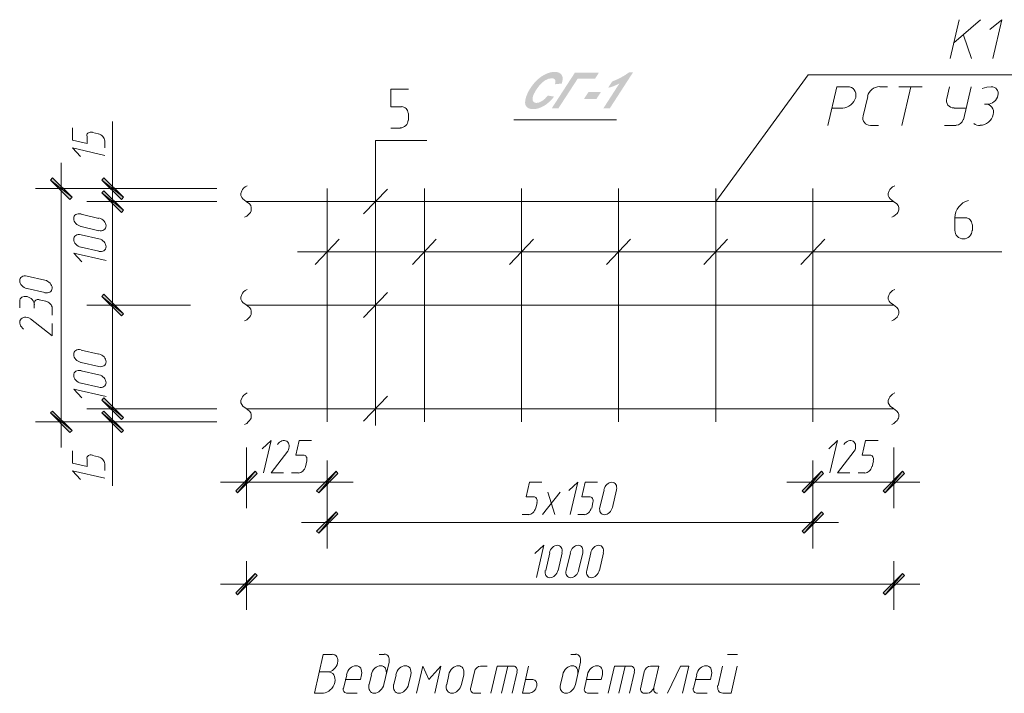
# Model space of a CAD drawing. Header units: millimetres. Extents: x 1527433 to 14789979, y -245576 to 11310.
# Tile 105 of 135: x 1997472 to 2005076, y -47543 to -42341. Entities that reach past the tile are written whole.
import ezdxf

# ---------------------------------------------------------------- set-up
doc = ezdxf.new("R2010")
doc.units = ezdxf.units.MM

msp = doc.modelspace()

# ---------------------------------------------------------------- hatches: boundary and pattern name
h = msp.add_hatch(color=7)
h.dxf.hatch_style = 2
h.paths.add_polyline_path([(2001550.399, -42926.316), (2001598.851, -42935.026), (2001580.175, -42957.049), (2001560.858, -42976.318), (2001540.901, -42992.828), (2001520.302, -43006.573), (2001499.425, -43017.385), (2001478.631, -43025.101), (2001457.919, -43029.727), (2001437.289, -43031.268), (2001416.236, -43029.355), (2001399.462, -43023.613), (2001386.967, -43014.036), (2001378.75, -43000.62), (2001375.092, -42983.547), (2001376.27, -42963.007), (2001382.285, -42939.004), (2001393.137, -42911.544), (2001404.763, -42888.361), (2001418.135, -42866.186), (2001433.243, -42845.013), (2001450.078, -42824.838), (2001468.083, -42806.349), (2001486.72, -42790.159), (2001505.997, -42776.275), (2001525.925, -42764.7), (2001545.925, -42755.584), (2001565.419, -42749.073), (2001584.417, -42745.166), (2001602.93, -42743.864), (2001621.762, -42745.373), (2001637.257, -42749.9), (2001649.423, -42757.445), (2001658.272, -42768.007), (2001663.625, -42781.175), (2001665.382, -42796.533), (2001663.543, -42814.082), (2001658.106, -42833.822), (2001605.906, -42839.169), (2001608.481, -42827.884), (2001609.344, -42818.258), (2001608.503, -42810.295), (2001605.961, -42804.002), (2001601.733, -42799.227), (2001595.909, -42795.816), (2001588.482, -42793.77), (2001579.448, -42793.088), (2001557.006, -42796.712), (2001532.705, -42807.529), (2001520.105, -42815.736), (2001507.521, -42825.968), (2001494.947, -42838.225), (2001482.379, -42852.509), (2001460.082, -42883.094), (2001443.408, -42913.638), (2001437.153, -42929.381), (2001433.596, -42943.211), (2001432.726, -42955.14), (2001434.533, -42965.177), (2001438.637, -42973.135), (2001444.669, -42978.82), (2001452.633, -42982.23), (2001462.535, -42983.367), (2001483.447, -42979.77), (2001505.971, -42968.98), (2001528.743, -42951.121)])
h = msp.add_hatch(color=7)
h.dxf.hatch_style = 2
h.paths.add_polyline_path([(2001760.449, -42748.605), (2001945.823, -42748.605), (2001916.168, -42795.017), (2001781.947, -42795.017), (2001631.575, -43026.362), (2001580.257, -43026.362)])
h = msp.add_hatch(color=7)
h.dxf.hatch_style = 2
h.paths.add_polyline_path([(2002016.033, -42866.84), (2002047.398, -42818.333), (2002084.79, -42802.365), (2002119.159, -42785.136), (2002150.5, -42766.647), (2002178.807, -42746.896), (2002208.959, -42746.896), (2002028.601, -43026.362), (2001978.826, -43026.362), (2002103.07, -42833.822), (2002081.58, -42844.378), (2002058.146, -42853.942), (2002035.415, -42861.714)])
h = msp.add_hatch(color=7)
h.dxf.hatch_style = 2
h.paths.add_polyline_path([(2001864.2, -42899.968), (2001960.167, -42899.968), (2001926.267, -42952.444), (2001830.356, -42952.444)])
h = msp.add_hatch(color=7)
h.paths.add_polyline_path([(1997859.483, -43729.095), (1997876.417, -43712.162), (1997709.2, -43578.812)])
h.paths.add_polyline_path([(1997876.417, -43712.162), (1997709.2, -43578.812), (1997726.133, -43561.879)])
h = msp.add_hatch(color=7)
h.paths.add_polyline_path([(1998257.417, -43729.095), (1998272.233, -43712.162), (1998107.133, -43578.812)])
h.paths.add_polyline_path([(1998272.233, -43712.162), (1998107.133, -43578.812), (1998121.95, -43561.879)])
h = msp.add_hatch(color=7)
h.paths.add_polyline_path([(1998121.95, -43663.479), (1998107.133, -43678.295), (1998272.233, -43811.645)])
h.paths.add_polyline_path([(1998107.133, -43678.295), (1998272.233, -43811.645), (1998257.417, -43828.579)])
h = msp.add_hatch(color=7)
h.paths.add_polyline_path([(1998257.417, -43828.579), (1998272.233, -43811.645), (1998107.133, -43678.295)])
h.paths.add_polyline_path([(1998272.233, -43811.645), (1998107.133, -43678.295), (1998121.95, -43663.479)])
h = msp.add_hatch(color=7)
h.paths.add_polyline_path([(1998121.95, -44461.462), (1998107.133, -44478.395), (1998272.233, -44611.745)])
h.paths.add_polyline_path([(1998107.133, -44478.395), (1998272.233, -44611.745), (1998257.417, -44628.679)])
h = msp.add_hatch(color=7)
h.paths.add_polyline_path([(1998257.417, -44628.679), (1998272.233, -44611.745), (1998107.133, -44478.395)])
h.paths.add_polyline_path([(1998272.233, -44611.745), (1998107.133, -44478.395), (1998121.95, -44461.462)])
h = msp.add_hatch(color=7)
h.paths.add_polyline_path([(1998121.95, -45261.562), (1998107.133, -45278.495), (1998272.233, -45411.845)])
h.paths.add_polyline_path([(1998107.133, -45278.495), (1998272.233, -45411.845), (1998257.417, -45428.779)])
h = msp.add_hatch(color=7)
h.paths.add_polyline_path([(1998257.417, -45428.779), (1998272.233, -45411.845), (1998107.133, -45278.495)])
h.paths.add_polyline_path([(1998272.233, -45411.845), (1998107.133, -45278.495), (1998121.95, -45261.562)])
h = msp.add_hatch(color=7)
h.paths.add_polyline_path([(1997726.133, -45363.162), (1997709.2, -45377.979), (1997876.417, -45513.445)])
h.paths.add_polyline_path([(1997709.2, -45377.979), (1997876.417, -45513.445), (1997859.483, -45528.262)])
h = msp.add_hatch(color=7)
h.paths.add_polyline_path([(1998121.95, -45363.162), (1998107.133, -45377.979), (1998272.233, -45513.445)])
h.paths.add_polyline_path([(1998107.133, -45377.979), (1998272.233, -45513.445), (1998257.417, -45528.262)])
h = msp.add_hatch(color=7)
h.paths.add_polyline_path([(1999305.167, -45845.762), (1999290.35, -45828.829), (1999154.883, -45996.045)])
h.paths.add_polyline_path([(1999290.35, -45828.829), (1999154.883, -45996.045), (1999140.067, -45979.112)])
h = msp.add_hatch(color=7)
h.paths.add_polyline_path([(1999764.483, -45979.112), (1999781.417, -45996.045), (1999914.767, -45828.829)])
h.paths.add_polyline_path([(1999781.417, -45996.045), (1999914.767, -45828.829), (1999929.583, -45845.762)])
h = msp.add_hatch(color=7)
h.paths.add_polyline_path([(2003680.317, -45845.762), (2003665.5, -45828.829), (2003530.033, -45996.045)])
h.paths.add_polyline_path([(2003665.5, -45828.829), (2003530.033, -45996.045), (2003515.217, -45979.112)])
h = msp.add_hatch(color=7)
h.paths.add_polyline_path([(2004139.633, -45979.112), (2004156.567, -45996.045), (2004289.917, -45828.829)])
h.paths.add_polyline_path([(2004156.567, -45996.045), (2004289.917, -45828.829), (2004304.733, -45845.762)])
h = msp.add_hatch(color=7)
h.paths.add_polyline_path([(1999929.583, -46156.912), (1999914.767, -46142.095), (1999781.417, -46307.195)])
h.paths.add_polyline_path([(1999914.767, -46142.095), (1999781.417, -46307.195), (1999764.483, -46290.262)])
h = msp.add_hatch(color=7)
h.paths.add_polyline_path([(2003515.217, -46290.262), (2003530.033, -46307.195), (2003665.5, -46142.095)])
h.paths.add_polyline_path([(2003530.033, -46307.195), (2003665.5, -46142.095), (2003680.317, -46156.912)])
h = msp.add_hatch(color=7)
h.paths.add_polyline_path([(1999305.167, -46633.162), (1999290.35, -46618.345), (1999154.883, -46783.445)])
h.paths.add_polyline_path([(1999290.35, -46618.345), (1999154.883, -46783.445), (1999140.067, -46766.512)])
h = msp.add_hatch(color=7)
h.paths.add_polyline_path([(2004139.633, -46766.512), (2004156.567, -46783.445), (2004289.917, -46618.345)])
h.paths.add_polyline_path([(2004156.567, -46783.445), (2004289.917, -46618.345), (2004304.733, -46633.162)])

# ---------------------------------------------------------------- linework, layer by layer
at = {"color": 7, "lineweight": 0}
for points in [[(2004658.217, -42641.129), (2004728.067, -42340.562)], [(2004685.733, -42520.479), (2004893.167, -42340.562)], [(2004988.417, -42641.129), (2005058.267, -42340.562), (2004965.133, -42416.762)], [(2004759.817, -42461.212), (2004823.317, -42641.129)], [(2006571.683, -42766.012), (2003561.783, -42766.012), (2002848.467, -43746.029)], [(2000420.65, -43013.662), (2000338.1, -43013.662), (2000338.1, -42878.195), (2000473.567, -42878.195)], [(2003866.583, -42859.145), (2003784.033, -42859.145), (2003714.183, -43157.595)], [(2003827.489, -43022.644), (2003844.402, -43020.964), (2003860.902, -43016.174), (2003876.583, -43008.602), (2003891.038, -42998.579), (2003903.861, -42986.434), (2003914.647, -42972.498), (2003922.989, -42957.101), (2003928.482, -42940.572), (2003930.642, -42924.047), (2003929.427, -42908.657), (2003925.091, -42894.733), (2003917.887, -42882.604), (2003908.069, -42872.6), (2003895.889, -42865.05), (2003881.602, -42860.283), (2003865.461, -42858.63)], [(2004111.203, -42857.523), (2004095.812, -42859.011), (2004080.805, -42863.333), (2004066.551, -42870.191), (2004053.418, -42879.284), (2004041.775, -42890.314), (2004031.992, -42902.981), (2004024.436, -42916.984), (2004019.478, -42932.025)], [(2004114.233, -42859.145), (2004173.5, -42859.145)], [(2004262.4, -42859.145), (2004442.317, -42859.145)], [(2004353.417, -42859.145), (2004283.567, -43157.595)], [(2004653.983, -42859.145), (2004632.817, -42948.045)], [(2004759.817, -43113.145), (2004819.083, -42859.145)], [(2004975.492, -42858.33), (2004940.15, -42862.615), (2004904.756, -42873.26)], [(2004944.671, -42993.108), (2004958.54, -42991.812), (2004972.054, -42987.958), (2004984.883, -42981.814), (2004996.694, -42973.65), (2005007.155, -42963.735), (2005015.936, -42952.338), (2005022.705, -42939.728), (2005027.129, -42926.174), (2005028.82, -42912.606), (2005027.747, -42899.955), (2005024.12, -42888.493), (2005018.148, -42878.491), (2005010.043, -42870.222), (2005000.012, -42863.958), (2004988.265, -42859.971), (2004975.013, -42858.533)], [(2004021.1, -42933.229), (2003987.233, -43083.512)], [(2004631.195, -42946.842), (2004629.269, -42961.889), (2004630.413, -42975.91), (2004634.395, -42988.603), (2004640.982, -42999.668), (2004649.944, -43008.804), (2004661.05, -43015.711), (2004674.066, -43020.088), (2004688.763, -43021.634)], [(2000471.45, -43063.404), (2000470.396, -43052.952), (2000467.375, -43043.218), (2000462.593, -43034.409), (2000456.261, -43026.734), (2000448.586, -43020.402), (2000439.777, -43015.621), (2000430.043, -43012.599), (2000419.592, -43011.545)], [(2003745.933, -43024.245), (2003828.483, -43024.245)], [(2004689.967, -43024.245), (2004780.983, -43024.245)], [(2004890.056, -43155.994), (2004906.969, -43154.314), (2004923.469, -43149.524), (2004939.149, -43141.952), (2004953.604, -43131.929), (2004966.428, -43119.784), (2004977.214, -43105.848), (2004985.556, -43090.451), (2004991.048, -43073.922), (2004993.208, -43057.397), (2004991.994, -43042.007), (2004987.658, -43028.083), (2004980.454, -43015.954), (2004970.635, -43005.95), (2004958.456, -42998.4), (2004944.169, -42993.633), (2004928.027, -42991.98)], [(2004922.8, -42992.495), (2004943.967, -42992.495)], [(2000411.125, -43176.645), (2000423.283, -43175.42), (2000434.606, -43171.905), (2000444.853, -43166.343), (2000453.781, -43158.977), (2000461.147, -43150.049), (2000466.709, -43139.801), (2000470.224, -43128.478), (2000471.45, -43116.32)], [(2000473.567, -43117.379), (2000473.567, -43064.462)], [(2001288.483, -43115.262), (2002080.117, -43115.262)], [(2003985.611, -43082.309), (2003983.686, -43097.356), (2003984.83, -43111.376), (2003988.811, -43124.069), (2003995.399, -43135.135), (2004004.361, -43144.271), (2004015.466, -43151.178), (2004028.483, -43155.555), (2004043.18, -43157.101)], [(2004703.923, -43156.244), (2004721.927, -43152.697), (2004738.188, -43143.171), (2004750.953, -43129.093), (2004758.466, -43111.889)], [(1997992.833, -43240.145), (1997992.833, -43297.295), (1997878.533, -43271.895), (1997878.533, -43176.645)], [(1998189.683, -43644.429), (1998189.683, -43125.845)], [(2000338.1, -43178.762), (2000412.183, -43178.762)], [(2004044.383, -43157.595), (2004103.65, -43157.595)], [(2004613.767, -43157.595), (2004704.783, -43157.595)], [(2004841.262, -43143.036), (2004852.036, -43149.557), (2004863.967, -43154.262), (2004876.868, -43157.094), (2004890.554, -43157.997)], [(1998033.895, -43210.056), (1998024.948, -43208.714), (1998016.623, -43208.94), (1998009.097, -43210.624), (1998002.55, -43213.659), (1997997.158, -43217.934), (1997993.099, -43223.341), (1997990.551, -43229.772), (1997989.692, -43237.117)], [(1998079.617, -43223.212), (1998035.167, -43212.629)], [(1998128.802, -43276.466), (1998127.692, -43267.724), (1998124.68, -43259.11), (1998119.972, -43250.841), (1998113.771, -43243.137), (1998106.281, -43236.215), (1998097.705, -43230.292), (1998088.248, -43225.586), (1998078.113, -43222.315)], [(1998130.417, -43388.312), (1997878.533, -43331.162), (1997942.033, -43396.779)], [(1998130.417, -43329.045), (1998130.417, -43276.129)], [(2000219.567, -45475.345), (2000219.567, -43274.012), (2000615.383, -43274.012)], [(1997791.75, -43445.462), (1997791.75, -45644.679)], [(1998189.683, -43746.029), (1998189.683, -43445.462)], [(1998189.683, -43544.945), (1998189.683, -44745.095)], [(1998179.1, -43644.429), (1997592.783, -43644.429)], [(1998693.45, -43644.429), (1997990.717, -43644.429)], [(1998280.7, -43644.429), (1998994.017, -43644.429)], [(1999228.967, -43623.262), (1999214.15, -43631.729), (1999201.45, -43642.312), (1999192.983, -43652.895), (1999186.633, -43663.479), (1999180.283, -43682.529), (1999180.283, -43699.462), (1999186.633, -43714.279), (1999195.1, -43724.862), (1999220.5, -43743.912), (1999245.9, -43762.962), (1999256.483, -43775.662), (1999260.717, -43790.479), (1999260.717, -43809.529), (1999258.6, -43817.995), (1999254.367, -43828.579), (1999245.9, -43837.045), (1999237.433, -43847.629), (1999224.733, -43858.212), (1999207.8, -43866.679)], [(1999847.033, -45445.712), (1999847.033, -43644.429)], [(2000312.7, -43648.662), (2000126.433, -43841.279)], [(2000598.45, -45445.712), (2000598.45, -43644.429)], [(2001347.75, -45445.712), (2001347.75, -43644.429)], [(2002097.05, -45445.712), (2002097.05, -43644.429)], [(2002848.467, -45445.712), (2002848.467, -43644.429)], [(2003597.767, -45445.712), (2003597.767, -43644.429)], [(2004230.65, -43623.262), (2004213.717, -43631.729), (2004203.133, -43642.312), (2004192.55, -43652.895), (2004186.2, -43663.479), (2004179.85, -43682.529), (2004179.85, -43699.462), (2004186.2, -43714.279), (2004194.667, -43724.862), (2004220.067, -43743.912), (2004245.467, -43762.962), (2004256.05, -43775.662), (2004262.4, -43790.479), (2004262.4, -43809.529), (2004258.167, -43817.995), (2004253.933, -43828.579), (2004247.583, -43837.045), (2004237, -43847.629), (2004224.3, -43858.212), (2004207.367, -43866.679)], [(1998693.45, -43746.029), (1997990.717, -43746.029)], [(1998693.45, -43746.029), (1997990.717, -43746.029)], [(1998280.7, -43746.029), (1998994.017, -43746.029)], [(1999222.617, -43746.029), (2004222.183, -43746.029)], [(2004798.836, -43736.424), (2004776.97, -43744.46), (2004757.08, -43755.693), (2004739.432, -43769.778), (2004724.297, -43786.369), (2004711.941, -43805.123), (2004702.634, -43825.694), (2004696.642, -43847.738), (2004694.235, -43870.909)], [(1997945.549, -43840.43), (1997934.146, -43838.842), (1997923.512, -43839.27), (1997913.876, -43841.571), (1997905.466, -43845.601), (1997898.511, -43851.216), (1997893.239, -43858.273), (1997889.881, -43866.628), (1997888.663, -43876.138), (1997889.743, -43886.166), (1997892.974, -43896.009), (1997898.13, -43905.42), (1997904.984, -43914.153), (1997913.311, -43921.961), (1997922.885, -43928.599), (1997933.479, -43933.82), (1997944.868, -43937.377)], [(1998083.85, -43875.145), (1997946.267, -43843.395)], [(1998082.451, -43969.127), (1998093.854, -43970.715), (1998104.488, -43970.287), (1998114.124, -43967.986), (1998122.534, -43963.956), (1998129.489, -43958.341), (1998134.761, -43951.284), (1998138.119, -43942.929), (1998139.337, -43933.419), (1998138.257, -43923.391), (1998135.026, -43913.548), (1998129.87, -43904.137), (1998123.016, -43895.404), (1998114.689, -43887.596), (1998105.115, -43880.958), (1998094.521, -43875.738), (1998083.132, -43872.18)], [(2004694.2, -43870.912), (2004694.2, -43968.279)], [(2004776.75, -43870.912), (2004694.2, -43870.912)], [(2004827.55, -43922.77), (2004826.496, -43912.319), (2004823.475, -43902.585), (2004818.693, -43893.776), (2004812.361, -43886.101), (2004804.686, -43879.769), (2004795.877, -43874.987), (2004786.143, -43871.966), (2004775.692, -43870.912)], [(1997946.267, -43938.645), (1998083.85, -43970.395)], [(2004829.667, -43968.279), (2004829.667, -43923.829)], [(1997945.549, -44001.297), (1997934.146, -43999.709), (1997923.512, -44000.137), (1997913.876, -44002.438), (1997905.466, -44006.468), (1997898.511, -44012.083), (1997893.239, -44019.14), (1997889.881, -44027.495), (1997888.663, -44037.004), (1997889.743, -44047.033), (1997892.974, -44056.876), (1997898.13, -44066.287), (1997904.984, -44075.019), (1997913.311, -44082.828), (1997922.885, -44089.466), (1997933.479, -44094.686), (1997944.868, -44098.244)], [(1998083.85, -44033.895), (1997946.267, -44002.145)], [(2004694.2, -43967.22), (2004695.555, -43980.658), (2004699.44, -43993.173), (2004705.587, -44004.499), (2004713.729, -44014.367), (2004723.596, -44022.508), (2004734.922, -44028.656), (2004747.438, -44032.541), (2004760.875, -44033.895), (2004774.312, -44032.541), (2004786.828, -44028.656), (2004798.154, -44022.508), (2004808.021, -44014.367), (2004816.163, -44004.499), (2004822.31, -43993.173), (2004826.195, -43980.658), (2004827.55, -43967.22)], [(1997946.267, -44097.395), (1998083.85, -44129.145)], [(1998082.451, -44129.994), (1998093.854, -44131.582), (1998104.488, -44131.154), (1998114.124, -44128.853), (1998122.534, -44124.823), (1998129.489, -44119.208), (1998134.761, -44112.151), (1998138.119, -44103.796), (1998139.337, -44094.286), (1998138.257, -44084.258), (1998135.026, -44074.415), (1998129.87, -44065.004), (1998123.016, -44056.271), (1998114.689, -44048.463), (1998105.115, -44041.825), (1998094.521, -44036.604), (1998083.132, -44033.047)], [(1999940.167, -44036.012), (1999753.9, -44230.745)], [(2000689.467, -44036.012), (2000505.317, -44230.745)], [(2001440.883, -44036.012), (2001254.617, -44230.745)], [(2002190.183, -44036.012), (2002003.917, -44230.745)], [(2002939.483, -44036.012), (2002755.333, -44230.745)], [(2003690.9, -44036.012), (2003504.633, -44230.745)], [(1998138.883, -44201.112), (1997889.117, -44143.962), (1997952.617, -44211.695)], [(1999616.317, -44133.379), (2005056.15, -44133.379)], [(1997528.566, -44320.913), (1997517.163, -44319.325), (1997506.529, -44319.754), (1997496.893, -44322.054), (1997488.482, -44326.084), (1997481.527, -44331.699), (1997476.256, -44338.756), (1997472.897, -44347.111), (1997471.68, -44356.621), (1997472.76, -44366.65), (1997475.991, -44376.492), (1997481.146, -44385.903), (1997488.001, -44394.636), (1997496.328, -44402.445), (1997505.901, -44409.082), (1997516.495, -44414.303), (1997527.884, -44417.861)], [(1997666.867, -44353.512), (1997529.283, -44321.762)], [(1997665.468, -44449.611), (1997676.87, -44451.198), (1997687.504, -44450.77), (1997697.141, -44448.469), (1997705.551, -44444.44), (1997712.506, -44438.825), (1997717.777, -44431.768), (1997721.136, -44423.412), (1997722.353, -44413.903), (1997721.273, -44403.874), (1997718.042, -44394.031), (1997712.887, -44384.621), (1997706.033, -44375.888), (1997697.706, -44368.079), (1997688.132, -44361.442), (1997677.538, -44356.221), (1997666.149, -44352.663)], [(1998189.683, -44345.045), (1998189.683, -45545.195)], [(1997584.77, -44540.903), (1997583.69, -44530.874), (1997580.459, -44521.031), (1997575.303, -44511.621), (1997568.449, -44502.888), (1997560.122, -44495.079), (1997550.549, -44488.442), (1997539.955, -44483.221), (1997528.566, -44479.663), (1997517.163, -44478.075), (1997506.529, -44478.504), (1997496.893, -44480.804), (1997488.482, -44484.834), (1997481.527, -44490.449), (1997476.256, -44497.506), (1997472.897, -44505.861), (1997471.68, -44515.371)], [(1997529.283, -44417.012), (1997666.867, -44448.762)], [(1999228.967, -44423.362), (1999214.15, -44431.829), (1999201.45, -44442.412), (1999192.983, -44452.995), (1999186.633, -44463.579), (1999180.283, -44482.629), (1999180.283, -44499.562), (1999186.633, -44514.379), (1999195.1, -44524.962), (1999220.5, -44544.012), (1999245.9, -44563.062), (1999256.483, -44575.762), (1999260.717, -44590.579), (1999260.717, -44607.512), (1999258.6, -44618.095), (1999254.367, -44628.679), (1999245.9, -44637.145), (1999237.433, -44647.729), (1999224.733, -44658.312), (1999207.8, -44666.779)], [(2000312.7, -44448.762), (2000126.433, -44641.379)], [(2004230.65, -44423.362), (2004213.717, -44431.829), (2004203.133, -44442.412), (2004192.55, -44452.995), (2004186.2, -44463.579), (2004179.85, -44482.629), (2004179.85, -44499.562), (2004186.2, -44514.379), (2004194.667, -44524.962), (2004220.067, -44544.012), (2004245.467, -44563.062), (2004256.05, -44575.762), (2004262.4, -44590.579), (2004262.4, -44607.512), (2004258.167, -44618.095), (2004253.933, -44628.679), (2004247.583, -44637.145), (2004237, -44647.729), (2004224.3, -44658.312), (2004207.367, -44666.779)], [(1997472.133, -44516.495), (1997472.133, -44565.179)], [(1997584.317, -44527.079), (1997584.317, -44569.412)], [(1997622.133, -44502.137), (1997607.685, -44501.614), (1997595.77, -44506.043), (1997587.602, -44514.639), (1997584.396, -44526.612)], [(1997673.217, -44514.379), (1997622.417, -44503.795)], [(1997722.402, -44567.633), (1997721.292, -44558.89), (1997718.28, -44550.276), (1997713.572, -44542.008), (1997707.371, -44534.304), (1997699.881, -44527.381), (1997691.305, -44521.458), (1997681.848, -44516.752), (1997671.713, -44513.481)], [(1998790.817, -44546.129), (1997990.717, -44546.129)], [(1998790.817, -44546.129), (1997990.717, -44546.129)], [(1999222.617, -44546.129), (2004222.183, -44546.129)], [(1997721.9, -44622.329), (1997721.9, -44569.412)], [(1997553.274, -44649.343), (1997542.31, -44644.026), (1997531.206, -44640.594), (1997520.245, -44639.015), (1997509.711, -44639.256), (1997499.889, -44641.287), (1997491.063, -44645.075), (1997483.517, -44650.589), (1997477.535, -44657.797), (1997473.564, -44666.274), (1997471.797, -44675.435), (1997472.143, -44685.011), (1997474.507, -44694.731), (1997478.798, -44704.328), (1997484.922, -44713.53), (1997492.786, -44722.068), (1997502.298, -44729.673)], [(1997554.683, -44651.962), (1997721.9, -44781.079), (1997721.9, -44685.829)], [(1997945.549, -44890.297), (1997934.146, -44888.709), (1997923.512, -44889.137), (1997913.876, -44891.438), (1997905.466, -44895.468), (1997898.511, -44901.083), (1997893.239, -44908.14), (1997889.881, -44916.495), (1997888.663, -44926.004), (1997889.743, -44936.033), (1997892.974, -44945.876), (1997898.13, -44955.287), (1997904.984, -44964.019), (1997913.311, -44971.828), (1997922.885, -44978.466), (1997933.479, -44983.686), (1997944.868, -44987.244)], [(1998083.85, -44925.012), (1997946.267, -44893.262)], [(1998082.451, -45018.994), (1998093.854, -45020.582), (1998104.488, -45020.154), (1998114.124, -45017.853), (1998122.534, -45013.823), (1998129.489, -45008.208), (1998134.761, -45001.151), (1998138.119, -44992.796), (1998139.337, -44983.286), (1998138.257, -44973.258), (1998135.026, -44963.415), (1998129.87, -44954.004), (1998123.016, -44945.271), (1998114.689, -44937.463), (1998105.115, -44930.825), (1998094.521, -44925.604), (1998083.132, -44922.047)], [(1997946.267, -44988.512), (1998083.85, -45020.262)], [(1997945.549, -45051.163), (1997934.146, -45049.575), (1997923.512, -45050.004), (1997913.876, -45052.304), (1997905.466, -45056.334), (1997898.511, -45061.949), (1997893.239, -45069.006), (1997889.881, -45077.361), (1997888.663, -45086.871), (1997889.743, -45096.9), (1997892.974, -45106.742), (1997898.13, -45116.153), (1997904.984, -45124.886), (1997913.311, -45132.695), (1997922.885, -45139.332), (1997933.479, -45144.553), (1997944.868, -45148.111)], [(1998083.85, -45083.762), (1997946.267, -45052.012)], [(1998082.451, -45179.861), (1998093.854, -45181.448), (1998104.488, -45181.02), (1998114.124, -45178.719), (1998122.534, -45174.69), (1998129.489, -45169.075), (1998134.761, -45162.018), (1998138.119, -45153.662), (1998139.337, -45144.153), (1998138.257, -45134.124), (1998135.026, -45124.281), (1998129.87, -45114.871), (1998123.016, -45106.138), (1998114.689, -45098.329), (1998105.115, -45091.692), (1998094.521, -45086.471), (1998083.132, -45082.913)], [(1997946.267, -45147.262), (1998083.85, -45179.012)], [(1998189.683, -45145.145), (1998189.683, -45445.712), (1998189.683, -45941.012)], [(1998138.883, -45250.979), (1997889.117, -45193.829), (1997952.617, -45261.562)], [(1999228.967, -45223.462), (1999214.15, -45231.929), (1999201.45, -45242.512), (1999192.983, -45253.095), (1999186.633, -45263.679), (1999180.283, -45282.729), (1999180.283, -45299.662), (1999186.633, -45312.362), (1999195.1, -45325.062), (1999220.5, -45344.112), (1999245.9, -45363.162), (1999256.483, -45375.862), (1999260.717, -45390.679), (1999260.717, -45407.612), (1999258.6, -45418.195), (1999254.367, -45426.662), (1999245.9, -45437.245), (1999237.433, -45447.829), (1999224.733, -45458.412), (1999207.8, -45466.879)], [(2004230.65, -45223.462), (2004213.717, -45231.929), (2004203.133, -45242.512), (2004192.55, -45253.095), (2004186.2, -45263.679), (2004179.85, -45282.729), (2004179.85, -45299.662), (2004186.2, -45312.362), (2004194.667, -45325.062), (2004220.067, -45344.112), (2004245.467, -45363.162), (2004256.05, -45375.862), (2004262.4, -45390.679), (2004262.4, -45407.612), (2004258.167, -45418.195), (2004253.933, -45426.662), (2004247.583, -45437.245), (2004237, -45447.829), (2004224.3, -45458.412), (2004207.367, -45466.879)], [(2000312.7, -45248.862), (2000126.433, -45441.479)], [(1998693.45, -45346.229), (1997990.717, -45346.229)], [(1998693.45, -45346.229), (1997990.717, -45346.229)], [(1998280.7, -45346.229), (1998994.017, -45346.229)], [(1999222.617, -45346.229), (2004222.183, -45346.229)], [(1998179.1, -45445.712), (1997592.783, -45445.712)], [(1998693.45, -45445.712), (1997990.717, -45445.712)], [(1998280.7, -45445.712), (1998994.017, -45445.712)], [(1999353.85, -45841.529), (1999413.117, -45591.762), (1999345.383, -45655.262)], [(1999542.736, -45672.903), (1999548.053, -45661.939), (1999551.485, -45650.834), (1999553.064, -45639.873), (1999552.823, -45629.34), (1999550.792, -45619.518), (1999547.004, -45610.692), (1999541.49, -45603.146), (1999534.282, -45597.164), (1999525.805, -45593.193), (1999516.644, -45591.426), (1999507.068, -45591.771), (1999497.347, -45594.136), (1999487.751, -45598.427), (1999478.549, -45604.551), (1999470.011, -45612.415), (1999462.406, -45621.927)], [(1999662.883, -45703.945), (1999603.617, -45703.945), (1999629.017, -45591.762), (1999726.383, -45591.762)], [(2003729, -45841.529), (2003788.267, -45591.762), (2003720.533, -45655.262)], [(2003917.886, -45672.903), (2003923.203, -45661.939), (2003926.635, -45650.834), (2003928.214, -45639.873), (2003927.973, -45629.34), (2003925.942, -45619.518), (2003922.154, -45610.692), (2003916.64, -45603.146), (2003909.432, -45597.164), (2003900.955, -45593.193), (2003891.794, -45591.426), (2003882.218, -45591.771), (2003872.497, -45594.136), (2003862.901, -45598.427), (2003853.699, -45604.551), (2003845.161, -45612.415), (2003837.556, -45621.927)], [(2004038.033, -45703.945), (2003978.767, -45703.945), (2004004.167, -45591.762), (2004101.533, -45591.762)], [(1997992.833, -45733.579), (1997992.833, -45790.729), (1997878.533, -45765.329), (1997878.533, -45670.079)], [(1998033.895, -45703.489), (1998024.948, -45702.147), (1998016.623, -45702.373), (1998009.097, -45704.058), (1998002.55, -45707.092), (1997997.158, -45711.367), (1997993.099, -45716.775), (1997990.551, -45723.205), (1997989.692, -45730.55)], [(1999222.617, -45644.679), (1999222.617, -46112.462)], [(1999542.233, -45674.312), (1999413.117, -45841.529), (1999508.367, -45841.529)], [(1999688.74, -45747.123), (1999690.081, -45738.176), (1999689.855, -45729.851), (1999688.171, -45722.326), (1999685.137, -45715.779), (1999680.861, -45710.387), (1999675.454, -45706.328), (1999669.023, -45703.78), (1999661.678, -45702.92)], [(2003917.383, -45674.312), (2003788.267, -45841.529), (2003883.517, -45841.529)], [(2004063.89, -45747.123), (2004065.231, -45738.176), (2004065.005, -45729.851), (2004063.321, -45722.326), (2004060.287, -45715.779), (2004056.011, -45710.387), (2004050.604, -45706.328), (2004044.173, -45703.78), (2004036.828, -45702.92)], [(2004222.183, -45644.679), (2004222.183, -46112.462)], [(1998079.617, -45716.645), (1998035.167, -45706.062)], [(1998128.802, -45769.9), (1998127.692, -45761.157), (1998124.68, -45752.543), (1998119.972, -45744.275), (1998113.771, -45736.571), (1998106.281, -45729.648), (1998097.705, -45723.725), (1998088.248, -45719.019), (1998078.113, -45715.748)], [(1998130.417, -45822.479), (1998130.417, -45769.562)], [(1999679.817, -45792.845), (1999690.4, -45748.395)], [(1999847.033, -45746.279), (1999847.033, -46112.462)], [(1999847.033, -45746.279), (1999847.033, -46423.612)], [(2003597.767, -45746.279), (2003597.767, -46423.612)], [(2003597.767, -45746.279), (2003597.767, -46112.462)], [(2004054.967, -45792.845), (2004065.55, -45748.395)], [(1998130.417, -45881.745), (1997878.533, -45824.595), (1997942.033, -45892.329)], [(1999571.867, -45841.529), (1999624.783, -45841.529)], [(1999624.446, -45842.031), (1999633.188, -45840.92), (1999641.802, -45837.909), (1999650.071, -45833.201), (1999657.775, -45827), (1999664.697, -45819.509), (1999670.62, -45810.933), (1999675.326, -45801.476), (1999678.597, -45791.341)], [(2003947.017, -45841.529), (2003999.933, -45841.529)], [(2003999.596, -45842.031), (2004008.338, -45840.92), (2004016.952, -45837.909), (2004025.221, -45833.201), (2004032.925, -45827), (2004039.847, -45819.509), (2004045.77, -45810.933), (2004050.476, -45801.476), (2004053.747, -45791.341)], [(1999021.533, -45913.495), (2000048.117, -45913.495)], [(2001440.883, -46025.679), (2001383.733, -46025.679), (2001409.133, -45913.495), (2001504.383, -45913.495)], [(2001722.4, -46163.262), (2001781.667, -45913.495), (2001713.933, -45976.995)], [(2001872.683, -46025.679), (2001813.417, -46025.679), (2001838.817, -45913.495), (2001934.067, -45913.495)], [(2002080.965, -45969.928), (2002082.553, -45958.525), (2002082.125, -45947.891), (2002079.824, -45938.255), (2002075.794, -45929.844), (2002070.179, -45922.889), (2002063.122, -45917.618), (2002054.767, -45914.259), (2002045.257, -45913.042), (2002035.229, -45914.122), (2002025.386, -45917.353), (2002015.975, -45922.508), (2002007.242, -45929.363), (2001999.434, -45937.69), (2001992.796, -45947.263), (2001987.576, -45957.857), (2001984.018, -45969.246)], [(2003396.683, -45913.495), (2004423.267, -45913.495)], [(2001510.733, -46163.262), (2001646.2, -45989.695)], [(2001550.95, -45989.695), (2001605.983, -46163.262)], [(2001984.867, -45970.645), (2001953.117, -46108.229)], [(2002050.483, -46108.229), (2002082.233, -45970.645)], [(2001466.74, -46068.857), (2001468.081, -46059.91), (2001467.855, -46051.585), (2001466.171, -46044.06), (2001463.137, -46037.512), (2001458.861, -46032.12), (2001453.454, -46028.061), (2001447.023, -46025.513), (2001439.678, -46024.654)], [(2001457.817, -46114.579), (2001468.4, -46070.129)], [(2001898.54, -46068.857), (2001899.881, -46059.91), (2001899.655, -46051.585), (2001897.971, -46044.06), (2001894.937, -46037.512), (2001890.661, -46032.12), (2001885.254, -46028.061), (2001878.823, -46025.513), (2001871.478, -46024.654)], [(2001889.617, -46114.579), (2001898.083, -46070.129)], [(2001402.446, -46163.764), (2001411.188, -46162.654), (2001419.802, -46159.642), (2001428.071, -46154.934), (2001435.775, -46148.733), (2001442.697, -46141.243), (2001448.62, -46132.667), (2001453.326, -46123.21), (2001456.597, -46113.075)], [(2001832.129, -46163.764), (2001840.872, -46162.654), (2001849.486, -46159.642), (2001857.754, -46154.934), (2001865.458, -46148.733), (2001872.381, -46141.243), (2001878.304, -46132.667), (2001883.01, -46123.21), (2001886.281, -46113.075)], [(2001952.268, -46106.83), (2001950.68, -46118.232), (2001951.108, -46128.866), (2001953.409, -46138.503), (2001957.439, -46146.913), (2001963.054, -46153.868), (2001970.111, -46159.139), (2001978.466, -46162.498), (2001987.976, -46163.715), (2001998.004, -46162.635), (2002007.847, -46159.404), (2002017.258, -46154.249), (2002025.991, -46147.395), (2002033.799, -46139.068), (2002040.437, -46129.494), (2002045.658, -46118.9), (2002049.215, -46107.511)], [(1999648.067, -46224.645), (2003796.733, -46224.645)], [(2001351.983, -46163.262), (2001404.9, -46163.262)], [(2001781.667, -46163.262), (2001834.583, -46163.262)], [(2001462.05, -46650.095), (2001519.2, -46400.329), (2001451.467, -46463.829)], [(2001565.767, -46457.479), (2001534.017, -46595.062)], [(2001659.749, -46456.761), (2001661.337, -46445.358), (2001660.908, -46434.724), (2001658.608, -46425.088), (2001654.578, -46416.678), (2001648.963, -46409.723), (2001641.906, -46404.451), (2001633.551, -46401.093), (2001624.041, -46399.875), (2001614.012, -46400.955), (2001604.17, -46404.186), (2001594.759, -46409.342), (2001586.026, -46416.196), (2001578.217, -46424.523), (2001571.58, -46434.096), (2001566.359, -46444.691), (2001562.801, -46456.08)], [(2001629.267, -46595.062), (2001661.017, -46457.479)], [(2001724.517, -46457.479), (2001692.767, -46595.062)], [(2001820.615, -46456.761), (2001822.203, -46445.358), (2001821.775, -46434.724), (2001819.474, -46425.088), (2001815.444, -46416.678), (2001809.829, -46409.723), (2001802.772, -46404.451), (2001794.417, -46401.093), (2001784.907, -46399.875), (2001774.879, -46400.955), (2001765.036, -46404.186), (2001755.625, -46409.342), (2001746.892, -46416.196), (2001739.084, -46424.523), (2001732.446, -46434.096), (2001727.226, -46444.691), (2001723.668, -46456.08)], [(2001788.017, -46595.062), (2001819.767, -46457.479)], [(2001883.267, -46457.479), (2001851.517, -46595.062)], [(2001979.365, -46456.761), (2001980.953, -46445.358), (2001980.525, -46434.724), (2001978.224, -46425.088), (2001974.194, -46416.678), (2001968.579, -46409.723), (2001961.522, -46404.451), (2001953.167, -46401.093), (2001943.657, -46399.875), (2001933.629, -46400.955), (2001923.786, -46404.186), (2001914.375, -46409.342), (2001905.642, -46416.196), (2001897.834, -46424.523), (2001891.196, -46434.096), (2001885.976, -46444.691), (2001882.418, -46456.08)], [(2001948.883, -46595.062), (2001980.633, -46457.479)], [(1999222.617, -46523.095), (1999222.617, -46899.862)], [(2004222.183, -46523.095), (2004222.183, -46899.862)], [(2001531.051, -46593.663), (2001529.464, -46605.066), (2001529.892, -46615.7), (2001532.192, -46625.336), (2001536.222, -46633.746), (2001541.837, -46640.701), (2001548.894, -46645.973), (2001557.249, -46649.331), (2001566.759, -46650.549), (2001576.788, -46649.469), (2001586.631, -46646.238), (2001596.041, -46641.082), (2001604.774, -46634.228), (2001612.583, -46625.901), (2001619.22, -46616.327), (2001624.441, -46605.733), (2001627.999, -46594.344)], [(2001691.918, -46593.663), (2001690.33, -46605.066), (2001690.758, -46615.7), (2001693.059, -46625.336), (2001697.089, -46633.746), (2001702.704, -46640.701), (2001709.761, -46645.973), (2001718.116, -46649.331), (2001727.626, -46650.549), (2001737.654, -46649.469), (2001747.497, -46646.238), (2001756.908, -46641.082), (2001765.641, -46634.228), (2001773.449, -46625.901), (2001780.087, -46616.327), (2001785.308, -46605.733), (2001788.865, -46594.344)], [(2001850.668, -46593.663), (2001849.08, -46605.066), (2001849.508, -46615.7), (2001851.809, -46625.336), (2001855.839, -46633.746), (2001861.454, -46640.701), (2001868.511, -46645.973), (2001876.866, -46649.331), (2001886.376, -46650.549), (2001896.404, -46649.469), (2001906.247, -46646.238), (2001915.658, -46641.082), (2001924.391, -46634.228), (2001932.199, -46625.901), (2001938.837, -46616.327), (2001944.058, -46605.733), (2001947.615, -46594.344)], [(1999021.533, -46700.895), (2004423.267, -46700.895)], [(1999885.133, -47242.762), (1999815.283, -47242.762), (1999747.55, -47543.329), (1999817.4, -47543.329)], [(1999853.407, -47377.637), (1999865.382, -47376.226), (1999877.16, -47372.229), (1999888.443, -47365.92), (1999898.936, -47357.574), (1999908.343, -47347.466), (1999916.367, -47335.869), (1999922.711, -47323.06), (1999927.081, -47309.313), (1999929.101, -47295.571), (1999928.707, -47282.776), (1999926.068, -47271.203), (1999921.354, -47261.125), (1999914.732, -47252.815), (1999906.371, -47246.548), (1999896.441, -47242.598), (1999885.11, -47241.237)], [(2000287.3, -47242.762), (2000249.2, -47242.762)], [(2000324.589, -47300.817), (2000326.383, -47288.673), (2000326.045, -47277.368), (2000323.725, -47267.144), (2000319.57, -47258.243), (2000313.73, -47250.906), (2000306.354, -47245.375), (2000297.591, -47241.892), (2000287.588, -47240.698)], [(2001766.85, -47242.762), (2001728.75, -47242.762)], [(2001802.023, -47300.817), (2001803.816, -47288.673), (2001803.479, -47277.368), (2001801.158, -47267.144), (2001797.003, -47258.243), (2001791.164, -47250.906), (2001783.788, -47245.375), (2001775.024, -47241.892), (2001765.022, -47240.698)], [(2002939.483, -47242.762), (2003015.683, -47242.762)], [(2000111.231, -47398.213), (2000113.251, -47384.471), (2000112.857, -47371.676), (2000110.218, -47360.103), (2000105.504, -47350.025), (2000098.882, -47341.715), (2000090.521, -47335.448), (2000080.591, -47331.498), (2000069.26, -47330.137), (2000057.285, -47331.547), (2000045.507, -47335.545), (2000034.224, -47341.854), (2000023.73, -47350.2), (2000014.324, -47360.308), (2000006.3, -47371.904), (1999999.955, -47384.713), (1999995.586, -47398.461)], [(2000301.731, -47398.213), (2000303.751, -47384.471), (2000303.357, -47371.676), (2000300.718, -47360.103), (2000296.004, -47350.025), (2000289.382, -47341.715), (2000281.021, -47335.448), (2000271.091, -47331.498), (2000259.76, -47330.137), (2000247.785, -47331.547), (2000236.007, -47335.545), (2000224.724, -47341.854), (2000214.23, -47350.2), (2000204.824, -47360.308), (2000196.8, -47371.904), (2000190.455, -47384.713), (2000186.086, -47398.461)], [(2000285.183, -47475.595), (2000325.4, -47302.029)], [(2000492.231, -47398.213), (2000494.251, -47384.471), (2000493.857, -47371.676), (2000491.218, -47360.103), (2000486.504, -47350.025), (2000479.882, -47341.715), (2000471.521, -47335.448), (2000461.591, -47331.498), (2000450.26, -47330.137), (2000438.285, -47331.547), (2000426.507, -47335.545), (2000415.224, -47341.854), (2000404.73, -47350.2), (2000395.324, -47360.308), (2000387.3, -47371.904), (2000380.955, -47384.713), (2000376.586, -47398.461)], [(2000676.767, -47543.329), (2000725.45, -47333.779), (2000632.317, -47437.495), (2000585.75, -47333.779), (2000537.067, -47543.329)], [(2000900.747, -47398.213), (2000902.767, -47384.471), (2000902.374, -47371.676), (2000899.735, -47360.103), (2000895.02, -47350.025), (2000888.398, -47341.715), (2000880.038, -47335.448), (2000870.108, -47331.498), (2000858.776, -47330.137), (2000846.801, -47331.547), (2000835.024, -47335.545), (2000823.74, -47341.854), (2000813.247, -47350.2), (2000803.841, -47360.308), (2000795.817, -47371.904), (2000789.472, -47384.713), (2000785.103, -47398.461)], [(2001031.162, -47332.754), (2001015.745, -47336.327), (2001001.59, -47345.914), (2000990.236, -47360.078), (2000983.227, -47377.384)], [(2001032.367, -47333.779), (2001083.167, -47333.779)], [(2001286.367, -47333.779), (2001159.367, -47333.779), (2001110.683, -47543.329)], [(2001241.917, -47333.779), (2001193.233, -47543.329)], [(2001312.223, -47376.957), (2001313.565, -47368.01), (2001313.339, -47359.685), (2001311.654, -47352.16), (2001308.62, -47345.612), (2001304.345, -47340.22), (2001298.937, -47336.161), (2001292.507, -47333.613), (2001285.162, -47332.754)], [(2001411.25, -47543.329), (2001354.1, -47543.329), (2001400.667, -47333.779)], [(2001781.281, -47398.213), (2001783.301, -47384.471), (2001782.907, -47371.676), (2001780.268, -47360.103), (2001775.554, -47350.025), (2001768.932, -47341.715), (2001760.571, -47335.448), (2001750.641, -47331.498), (2001739.31, -47330.137), (2001727.335, -47331.547), (2001715.557, -47335.545), (2001704.274, -47341.854), (2001693.78, -47350.2), (2001684.374, -47360.308), (2001676.35, -47371.904), (2001670.005, -47384.713), (2001665.636, -47398.461)], [(2001764.733, -47475.595), (2001802.833, -47302.029)], [(2001971.781, -47398.213), (2001973.801, -47384.471), (2001973.407, -47371.676), (2001970.768, -47360.103), (2001966.054, -47350.025), (2001959.432, -47341.715), (2001951.071, -47335.448), (2001941.141, -47331.498), (2001929.81, -47330.137), (2001917.835, -47331.547), (2001906.057, -47335.545), (2001894.774, -47341.854), (2001884.28, -47350.2), (2001874.874, -47360.308), (2001866.85, -47371.904), (2001860.505, -47384.713), (2001856.136, -47398.461)], [(2002192.3, -47333.779), (2002065.3, -47333.779), (2002016.617, -47543.329)], [(2002147.85, -47333.779), (2002099.167, -47543.329)], [(2002218.156, -47376.957), (2002219.498, -47368.01), (2002219.272, -47359.685), (2002217.588, -47352.16), (2002214.553, -47345.612), (2002210.278, -47340.22), (2002204.871, -47336.161), (2002198.44, -47333.613), (2002191.095, -47332.754)], [(2002343.495, -47332.754), (2002328.079, -47336.327), (2002313.923, -47345.914), (2002302.569, -47360.078), (2002295.56, -47377.384)], [(2002370.1, -47498.879), (2002408.2, -47333.779), (2002344.7, -47333.779)], [(2002590.233, -47543.329), (2002638.917, -47333.779), (2002575.417, -47333.779), (2002475.933, -47543.329)], [(2002814.214, -47398.213), (2002816.234, -47384.471), (2002815.84, -47371.676), (2002813.201, -47360.103), (2002808.487, -47350.025), (2002801.865, -47341.715), (2002793.505, -47335.448), (2002783.574, -47331.498), (2002772.243, -47330.137), (2002760.268, -47331.547), (2002748.49, -47335.545), (2002737.207, -47341.854), (2002726.714, -47350.2), (2002717.307, -47360.308), (2002709.283, -47371.904), (2002702.939, -47384.713), (2002698.569, -47398.461)], [(2002899.267, -47333.779), (2002865.4, -47481.945)], [(2002901.383, -47543.329), (2002967, -47543.329), (2003013.567, -47333.779)], [(1999855.5, -47378.229), (1999785.65, -47378.229)], [(1999816.192, -47541.676), (1999830.543, -47539.945), (1999844.665, -47535.108), (1999858.202, -47527.497), (1999870.798, -47517.441), (1999882.098, -47505.272), (1999891.746, -47491.321), (1999899.387, -47475.918), (1999904.663, -47459.394), (1999907.125, -47442.884), (1999906.693, -47427.519), (1999903.567, -47413.628), (1999897.95, -47401.539), (1999890.042, -47391.579), (1999880.046, -47384.078), (1999868.162, -47379.364), (1999854.591, -47377.765)], [(1999997.317, -47399.395), (1999971.917, -47505.229)], [(2000103.15, -47437.495), (1999986.733, -47437.495)], [(2000103.15, -47437.495), (2000111.617, -47399.395)], [(2000187.817, -47399.395), (2000170.883, -47475.595)], [(2000378.317, -47399.395), (2000361.383, -47475.595)], [(2000475.683, -47475.595), (2000492.617, -47399.395)], [(2000786.833, -47399.395), (2000769.9, -47475.595)], [(2000884.2, -47475.595), (2000901.133, -47399.395)], [(2000983.683, -47378.229), (2000956.167, -47498.879)], [(2001275.783, -47543.329), (2001313.883, -47378.229)], [(2001434.533, -47437.495), (2001377.383, -47437.495)], [(2001408.533, -47541.698), (2001417.705, -47540.598), (2001426.728, -47537.513), (2001435.378, -47532.656), (2001443.425, -47526.237), (2001450.642, -47518.468), (2001456.804, -47509.559), (2001461.681, -47499.723), (2001465.048, -47489.17), (2001466.615, -47478.625), (2001466.334, -47468.81), (2001464.331, -47459.935), (2001460.737, -47452.211), (2001455.679, -47445.846), (2001449.288, -47441.051), (2001441.69, -47438.036), (2001433.017, -47437.009)], [(2001667.367, -47399.395), (2001648.317, -47475.595)], [(2001857.867, -47399.395), (2001834.583, -47505.229)], [(2001963.7, -47437.495), (2001849.4, -47437.495)], [(2001963.7, -47437.495), (2001972.167, -47399.395)], [(2002181.717, -47543.329), (2002219.817, -47378.229)], [(2002296.017, -47378.229), (2002268.5, -47498.879)], [(2002700.3, -47399.395), (2002674.9, -47505.229)], [(2002806.133, -47437.495), (2002689.717, -47437.495)], [(2002806.133, -47437.495), (2002814.6, -47399.395)], [(1999970.258, -47503.395), (1999969.735, -47517.844), (1999974.165, -47529.759), (1999982.76, -47537.926), (1999994.733, -47541.133)], [(2000169.153, -47474.661), (2000167.133, -47488.403), (2000167.527, -47501.197), (2000170.165, -47512.771), (2000174.88, -47522.849), (2000181.502, -47531.159), (2000189.862, -47537.426), (2000199.792, -47541.376), (2000211.124, -47542.737), (2000223.099, -47541.326), (2000234.876, -47537.329), (2000246.16, -47531.02), (2000256.653, -47522.674), (2000266.06, -47512.566), (2000274.083, -47500.969), (2000280.428, -47488.16), (2000284.797, -47474.413)], [(2000359.653, -47474.661), (2000357.633, -47488.403), (2000358.027, -47501.197), (2000360.665, -47512.771), (2000365.38, -47522.849), (2000372.002, -47531.159), (2000380.362, -47537.426), (2000390.292, -47541.376), (2000401.624, -47542.737), (2000413.599, -47541.326), (2000425.376, -47537.329), (2000436.66, -47531.02), (2000447.153, -47522.674), (2000456.56, -47512.566), (2000464.583, -47500.969), (2000470.928, -47488.16), (2000475.297, -47474.413)], [(2000768.169, -47474.661), (2000766.149, -47488.403), (2000766.543, -47501.197), (2000769.182, -47512.771), (2000773.896, -47522.849), (2000780.518, -47531.159), (2000788.879, -47537.426), (2000798.809, -47541.376), (2000810.14, -47542.737), (2000822.115, -47541.326), (2000833.893, -47537.329), (2000845.176, -47531.02), (2000855.67, -47522.674), (2000865.076, -47512.566), (2000873.1, -47500.969), (2000879.445, -47488.16), (2000883.814, -47474.413)], [(2000955.71, -47498.034), (2000954.369, -47506.981), (2000954.595, -47515.306), (2000956.279, -47522.831), (2000959.313, -47529.378), (2000963.589, -47534.771), (2000968.996, -47538.829), (2000975.427, -47541.377), (2000982.772, -47542.237)], [(2001648.703, -47474.661), (2001646.683, -47488.403), (2001647.077, -47501.197), (2001649.715, -47512.771), (2001654.43, -47522.849), (2001661.052, -47531.159), (2001669.412, -47537.426), (2001679.342, -47541.376), (2001690.674, -47542.737), (2001702.649, -47541.326), (2001714.426, -47537.329), (2001725.71, -47531.02), (2001736.203, -47522.674), (2001745.61, -47512.566), (2001753.633, -47500.969), (2001759.978, -47488.16), (2001764.347, -47474.413)], [(2001832.925, -47503.395), (2001832.402, -47517.844), (2001836.832, -47529.759), (2001845.427, -47537.926), (2001857.4, -47541.133)], [(2002268.044, -47498.034), (2002266.702, -47506.981), (2002266.928, -47515.306), (2002268.613, -47522.831), (2002271.647, -47529.378), (2002275.922, -47534.771), (2002281.329, -47538.829), (2002287.76, -47541.377), (2002295.105, -47542.237)], [(2002320.505, -47542.237), (2002335.921, -47538.663), (2002350.077, -47529.076), (2002361.431, -47514.912), (2002368.44, -47497.607)], [(2002369.644, -47498.034), (2002368.302, -47506.981), (2002368.528, -47515.306), (2002370.213, -47522.831), (2002373.247, -47529.378), (2002377.522, -47534.771), (2002382.929, -47538.829), (2002389.36, -47541.377), (2002396.705, -47542.237)], [(2002673.242, -47503.395), (2002672.719, -47517.844), (2002677.148, -47529.759), (2002685.743, -47537.926), (2002697.717, -47541.133)], [(2002864.094, -47481.041), (2002862.3, -47493.184), (2002862.638, -47504.489), (2002864.959, -47514.713), (2002869.113, -47523.614), (2002874.953, -47530.952), (2002882.329, -47536.482), (2002891.093, -47539.966), (2002901.095, -47541.159)], [(1999995.2, -47543.329), (2000077.75, -47543.329)], [(2000983.683, -47543.329), (2001034.483, -47543.329)], [(2001857.867, -47543.329), (2001940.417, -47543.329)], [(2002296.017, -47543.329), (2002321.417, -47543.329)], [(2002698.183, -47543.329), (2002780.733, -47543.329)]]:
    msp.add_lwpolyline(points, dxfattribs=at)
for points in [[(1997876.417, -43712.162), (1997709.2, -43578.812), (1997726.133, -43561.879)], [(1998272.233, -43712.162), (1998107.133, -43578.812), (1998121.95, -43561.879)], [(1997859.483, -43729.095), (1997876.417, -43712.162), (1997709.2, -43578.812)], [(1998257.417, -43729.095), (1998272.233, -43712.162), (1998107.133, -43578.812)], [(1998121.95, -43663.479), (1998107.133, -43678.295), (1998272.233, -43811.645)], [(1998272.233, -43811.645), (1998107.133, -43678.295), (1998121.95, -43663.479)], [(1998107.133, -43678.295), (1998272.233, -43811.645), (1998257.417, -43828.579)], [(1998257.417, -43828.579), (1998272.233, -43811.645), (1998107.133, -43678.295)], [(1998121.95, -44461.462), (1998107.133, -44478.395), (1998272.233, -44611.745)], [(1998272.233, -44611.745), (1998107.133, -44478.395), (1998121.95, -44461.462)], [(1998107.133, -44478.395), (1998272.233, -44611.745), (1998257.417, -44628.679)], [(1998257.417, -44628.679), (1998272.233, -44611.745), (1998107.133, -44478.395)], [(1998121.95, -45261.562), (1998107.133, -45278.495), (1998272.233, -45411.845)], [(1998272.233, -45411.845), (1998107.133, -45278.495), (1998121.95, -45261.562)], [(1998107.133, -45278.495), (1998272.233, -45411.845), (1998257.417, -45428.779)], [(1998257.417, -45428.779), (1998272.233, -45411.845), (1998107.133, -45278.495)], [(1997726.133, -45363.162), (1997709.2, -45377.979), (1997876.417, -45513.445)], [(1997709.2, -45377.979), (1997876.417, -45513.445), (1997859.483, -45528.262)], [(1998121.95, -45363.162), (1998107.133, -45377.979), (1998272.233, -45513.445)], [(1998107.133, -45377.979), (1998272.233, -45513.445), (1998257.417, -45528.262)], [(1999290.35, -45828.829), (1999154.883, -45996.045), (1999140.067, -45979.112)], [(1999305.167, -45845.762), (1999290.35, -45828.829), (1999154.883, -45996.045)], [(1999764.483, -45979.112), (1999781.417, -45996.045), (1999914.767, -45828.829)], [(1999781.417, -45996.045), (1999914.767, -45828.829), (1999929.583, -45845.762)], [(2003665.5, -45828.829), (2003530.033, -45996.045), (2003515.217, -45979.112)], [(2003680.317, -45845.762), (2003665.5, -45828.829), (2003530.033, -45996.045)], [(2004139.633, -45979.112), (2004156.567, -45996.045), (2004289.917, -45828.829)], [(2004156.567, -45996.045), (2004289.917, -45828.829), (2004304.733, -45845.762)], [(1999914.767, -46142.095), (1999781.417, -46307.195), (1999764.483, -46290.262)], [(1999929.583, -46156.912), (1999914.767, -46142.095), (1999781.417, -46307.195)], [(2003515.217, -46290.262), (2003530.033, -46307.195), (2003665.5, -46142.095)], [(2003530.033, -46307.195), (2003665.5, -46142.095), (2003680.317, -46156.912)], [(1999290.35, -46618.345), (1999154.883, -46783.445), (1999140.067, -46766.512)], [(1999305.167, -46633.162), (1999290.35, -46618.345), (1999154.883, -46783.445)], [(2004139.633, -46766.512), (2004156.567, -46783.445), (2004289.917, -46618.345)], [(2004156.567, -46783.445), (2004289.917, -46618.345), (2004304.733, -46633.162)]]:
    msp.add_lwpolyline(points, close=True, dxfattribs=at)

doc.saveas('drawing.dxf')
